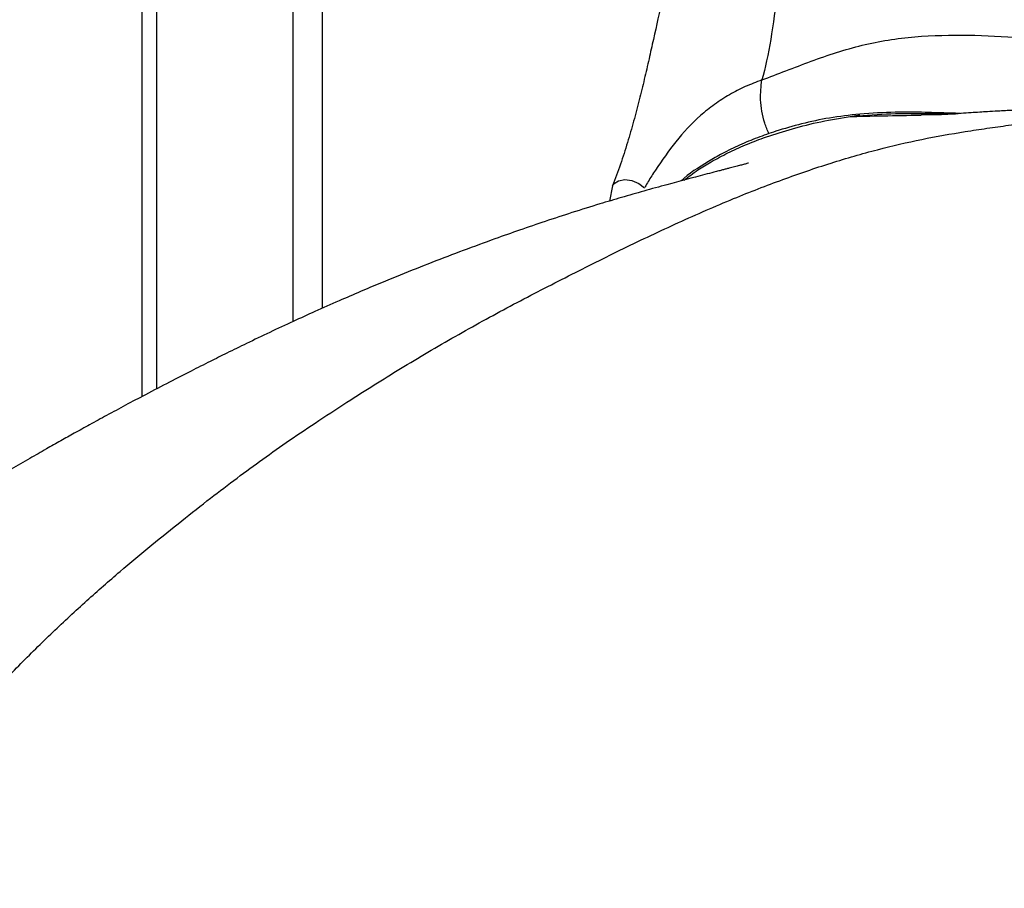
# Paper-space layout '_Dimetric' of a CAD drawing. Header units: millimetres. Extents: x -453 to 610, y -49 to 852.
# Tile 5 of 14: x -202 to -74, y 348 to 461. Entities that reach past the tile are written whole.
import ezdxf

# ---------------------------------------------------------------- set-up
doc = ezdxf.new("R2010")
doc.units = ezdxf.units.MM

psp = doc.layouts.new('_Dimetric')

# ---------------------------------------------------------------- linework, layer by layer
at = {"color": 7, "linetype": 'Continuous', "lineweight": 25}
for p, q in [((-162.89, 423.45), (-162.89, 517.44)), ((-166.76, 514.03), (-166.76, 421.69)), ((-184.53, 412.91), (-184.53, 498.35)), ((-186.47, 496.64), (-186.47, 411.9)), ((-94.28, 448.42), (-92.76, 448.67)), ((-82.11, 448.7), (-84.77, 448.64)), ((-125.04, 439.39), (-125.43, 437.43))]:
    psp.add_line(p, q, dxfattribs=at)
at = {"color": 7, "linetype": 'Continuous', "lineweight": 25, "flags": 128}
psp.add_lwpolyline([(-125.04, 439.39), (-124.84, 439.7), (-124.26, 440.08), (-123.44, 440.22), (-122.51, 440.09), (-121.61, 439.71), (-120.88, 439.15), (-120.86, 439.13)], dxfattribs=at)
at = {"color": 7, "linetype": 'Continuous', "lineweight": 25}
for points, knots in [([(-111.41, 504.14), (-111.73, 501.91), (-112.33, 497.68), (-113.26, 491.71), (-114.13, 486.51), (-114.92, 482.05), (-115.62, 478.34), (-116.22, 475.23), (-116.84, 472.07), (-117.61, 468.34), (-118.59, 463.65), (-119.5, 459.44), (-120.29, 455.93), (-120.9, 453.29), (-121.56, 450.58), (-122.29, 447.81), (-123.1, 445.01), (-124, 442.16), (-124.69, 440.33), (-125.04, 439.39)], [0, 0, 0, 0, 0.094722, 0.179072, 0.252944, 0.316559, 0.370247, 0.414083, 0.452745, 0.509867, 0.581232, 0.666589, 0.707377, 0.750616, 0.796121, 0.843743, 0.893563, 0.945628, 1, 1, 1, 1]), ([(-103.5, 464.98), (-103.79, 462.64), (-104.07, 460.49), (-104.72, 456.58), (-105.09, 454.8), (-105.56, 453.24)], [0, 0, 0, 0, 0.5, 0.5, 1, 1, 1, 1]), ([(-105.56, 453.24), (-103.51, 453.99), (-101.33, 454.86), (-96.91, 456.49), (-94.7, 457.21), (-90.23, 458.3), (-87.92, 458.67), (-83.24, 459.06), (-80.9, 459.11), (-76.31, 459.05), (-74.03, 458.93), (-69.44, 458.56), (-67.17, 458.32), (-63.45, 457.67), (-62.16, 457.41), (-59.75, 456.79), (-58.86, 456.55), (-56.75, 455.91), (-55.5, 455.52), (-52.96, 454.72), (-51.72, 454.35), (-49.62, 453.75), (-48.72, 453.51), (-47.09, 453.11), (-46.35, 452.95), (-44.96, 452.7), (-44.32, 452.61), (-43.51, 452.62)], [0, 0, 0, 0, 0.125, 0.125, 0.25, 0.25, 0.375, 0.375, 0.5, 0.5, 0.625, 0.625, 0.75, 0.75, 0.8125, 0.8125, 0.84375, 0.84375, 0.875, 0.875, 0.90625, 0.90625, 0.9375, 0.9375, 0.96875, 0.96875, 1, 1, 1, 1]), ([(-105.56, 453.23), (-106.29, 452.96), (-107.73, 452.4), (-109.8, 451.33), (-111.76, 450.07), (-114.22, 448.11), (-116.82, 445.28), (-118.93, 442.24), (-120.25, 440.24), (-120.67, 439.49), (-120.81, 439.24)], [0, 0, 0, 0, 0.106948, 0.213547, 0.322783, 0.43422, 0.65786, 0.875324, 0.958765, 1, 1, 1, 1]), ([(-104.62, 446.22), (-104.82, 446.68), (-105.44, 448.14), (-105.83, 450.67), (-105.65, 452.39), (-105.56, 453.24)], [0, 0, 0, 0, 0.191095, 0.60593, 1, 1, 1, 1]), ([(-215.04, 362.37), (-213.73, 364.04), (-211.04, 367.51), (-206.87, 372.24), (-202.53, 376.83), (-198.11, 381.18), (-193.7, 385.26), (-189.39, 389.03), (-185.26, 392.49), (-181.32, 395.66), (-177.61, 398.57), (-174.08, 401.26), (-170.64, 403.78), (-167.08, 406.28), (-163.25, 408.86), (-158.28, 412.1), (-152.19, 415.91), (-145.11, 420.07), (-137.95, 423.98), (-130.78, 427.67), (-123.61, 431.25), (-116.43, 434.66), (-109.49, 437.69), (-102.85, 440.27), (-96.59, 442.41), (-90.54, 444.17), (-84.7, 445.52), (-79.94, 446.36), (-76.17, 446.93), (-73.79, 447.26), (-71.86, 447.52), (-70.36, 447.72), (-68.86, 447.91), (-67.37, 448.09), (-65.9, 448.27), (-63.98, 448.5), (-61.69, 448.77), (-59.14, 449.07), (-56.9, 449.32), (-55, 449.53), (-53.58, 449.68), (-52.79, 449.69), (-52.51, 449.69)], [0, 0, 0, 0, 0.023939, 0.049451, 0.075979, 0.102956, 0.129816, 0.15607, 0.181263, 0.20494, 0.227656, 0.248623, 0.26907, 0.290262, 0.313435, 0.338935, 0.38104, 0.424741, 0.468527, 0.51234, 0.556253, 0.600311, 0.644571, 0.684097, 0.723087, 0.760786, 0.796865, 0.832545, 0.850399, 0.868155, 0.877519, 0.886974, 0.896455, 0.905896, 0.915232, 0.9244, 0.942273, 0.958626, 0.97291, 0.984769, 0.99459, 1, 1, 1, 1]), ([(-92.78, 448.78), (-94.11, 448.63), (-96.73, 448.33), (-100.36, 447.53), (-103.47, 446.65), (-106.15, 445.71), (-108.48, 444.75), (-110.63, 443.69), (-113.25, 442.15), (-115.07, 441.03), (-116.13, 440.05), (-116.14, 440.04)], [0, 0, 0, 0, 0.140381, 0.27681, 0.410143, 0.510234, 0.611488, 0.714282, 0.803978, 0.997677, 1, 1, 1, 1]), ([(-94.27, 448.43), (-92.59, 448.58), (-89.34, 448.87), (-84.75, 448.86), (-81.78, 448.83), (-80.33, 448.81), (-80.29, 448.81)], [0, 0, 0, 0, 0.348123, 0.67674, 0.991855, 1, 1, 1, 1]), ([(-79.61, 448.86), (-80.06, 448.87), (-81.56, 448.92), (-84.4, 449.01), (-88.32, 449.08), (-91.21, 448.88), (-92.77, 448.78)], [0, 0, 0, 0, 0.111179, 0.363547, 0.658652, 1, 1, 1, 1]), ([(-52.25, 449.71), (-54.14, 449.72), (-57.68, 449.73), (-62.53, 449.65), (-66.6, 449.54), (-69.93, 449.41), (-72.57, 449.28), (-74.55, 449.17), (-76.05, 449.09), (-77.3, 449.01), (-78.37, 448.94), (-79.69, 448.85), (-81, 448.75), (-81.75, 448.72), (-82.11, 448.7)], [0, 0, 0, 0, 0.1533923, 0.286845, 0.4008121, 0.4958248, 0.572433, 0.6311576, 0.672451, 0.7053754, 0.7563305, 0.8275345, 0.919122, 1, 1, 1, 1]), ([(-115.7, 440.16), (-115.12, 440.6), (-114.04, 441.44), (-112.08, 442.61), (-110.01, 443.73), (-107.73, 444.76), (-105.09, 445.78), (-102, 446.77), (-98.33, 447.74), (-95.65, 448.19), (-94.28, 448.42)], [0, 0, 0, 0, 0.113467, 0.21165, 0.324328, 0.435399, 0.545284, 0.691974, 0.842957, 1, 1, 1, 1]), ([(-107.29, 442.38), (-107.29, 442.38), (-107.27, 442.38), (-107.51, 442.31), (-107.93, 442.2), (-108.47, 442.06), (-109.09, 441.89), (-109.7, 441.74), (-110.24, 441.6), (-110.69, 441.48), (-111.19, 441.35), (-111.93, 441.16), (-114.22, 440.56), (-117.18, 439.77), (-120.88, 438.75), (-123.8, 437.92), (-126.9, 436.99), (-130.19, 435.97), (-133.68, 434.82), (-137.02, 433.68), (-140.6, 432.42), (-144.38, 431.03), (-148.6, 429.42), (-152.26, 427.97), (-155.36, 426.7), (-158.03, 425.58), (-160.91, 424.33), (-163.82, 423.04), (-166.82, 421.67), (-169.79, 420.28), (-172.69, 418.89), (-175.28, 417.62), (-177.7, 416.42), (-180.15, 415.18), (-182.97, 413.73), (-185.83, 412.24), (-188.56, 410.79), (-190.99, 409.48), (-193.21, 408.26), (-195.21, 407.16), (-197.1, 406.1), (-199.04, 405), (-201.2, 403.77), (-203.62, 402.37), (-206.19, 400.86), (-208.7, 399.38), (-210.93, 398.04), (-212.83, 396.91), (-214.51, 395.9), (-216.27, 394.84), (-218.34, 393.59), (-220.79, 392.13), (-223.36, 390.59), (-225.96, 389.05), (-228.53, 387.53), (-231.04, 386.04), (-233.52, 384.55), (-235.85, 383.13), (-238.24, 381.67), (-240.99, 379.97), (-243.77, 378.22), (-246.49, 376.49), (-248.91, 374.94), (-251.23, 373.44), (-253.24, 372.13), (-254.92, 371.02), (-256.45, 370.01), (-258.15, 368.89), (-260.42, 367.37), (-262.42, 366.03), (-265.26, 364.1), (-267.63, 362.48), (-270.16, 360.73), (-272.3, 359.24), (-274.06, 358), (-275.39, 357.06), (-276.81, 356.04), (-278.48, 354.83), (-280.55, 353.31), (-282.98, 351.48), (-285.43, 349.59), (-287.01, 348.29), (-287.72, 347.7)], [0, 0, 0, 0, 0.002683, 0.009695, 0.017988, 0.026541, 0.035163, 0.043837, 0.048631, 0.053431, 0.058235, 0.063923, 0.07344, 0.110523, 0.132079, 0.152154, 0.17084, 0.193872, 0.214726, 0.233395, 0.249982, 0.270278, 0.28903, 0.307799, 0.319473, 0.331696, 0.344937, 0.36038, 0.374593, 0.390291, 0.406035, 0.419788, 0.431552, 0.445509, 0.461255, 0.478933, 0.493561, 0.507235, 0.519494, 0.530344, 0.539852, 0.549977, 0.561632, 0.574803, 0.58942, 0.603604, 0.616026, 0.626711, 0.635734, 0.645434, 0.658451, 0.673512, 0.690012, 0.705674, 0.719748, 0.733456, 0.746219, 0.757841, 0.768352, 0.780722, 0.796071, 0.806918, 0.81777, 0.828512, 0.83762, 0.844399, 0.850202, 0.856914, 0.866513, 0.880059, 0.889268, 0.89991, 0.911559, 0.923571, 0.930205, 0.936489, 0.942698, 0.950832, 0.96121, 0.973696, 0.988105, 1, 1, 1, 1])]:
    psp.add_open_spline(points, degree=3, knots=knots, dxfattribs=at)
psp.add_open_spline([(-94.27, 448.42), (-91.34, 448.56), (-88.2, 448.58), (-84.77, 448.64)], degree=3, dxfattribs=at)

doc.saveas('drawing.dxf')
